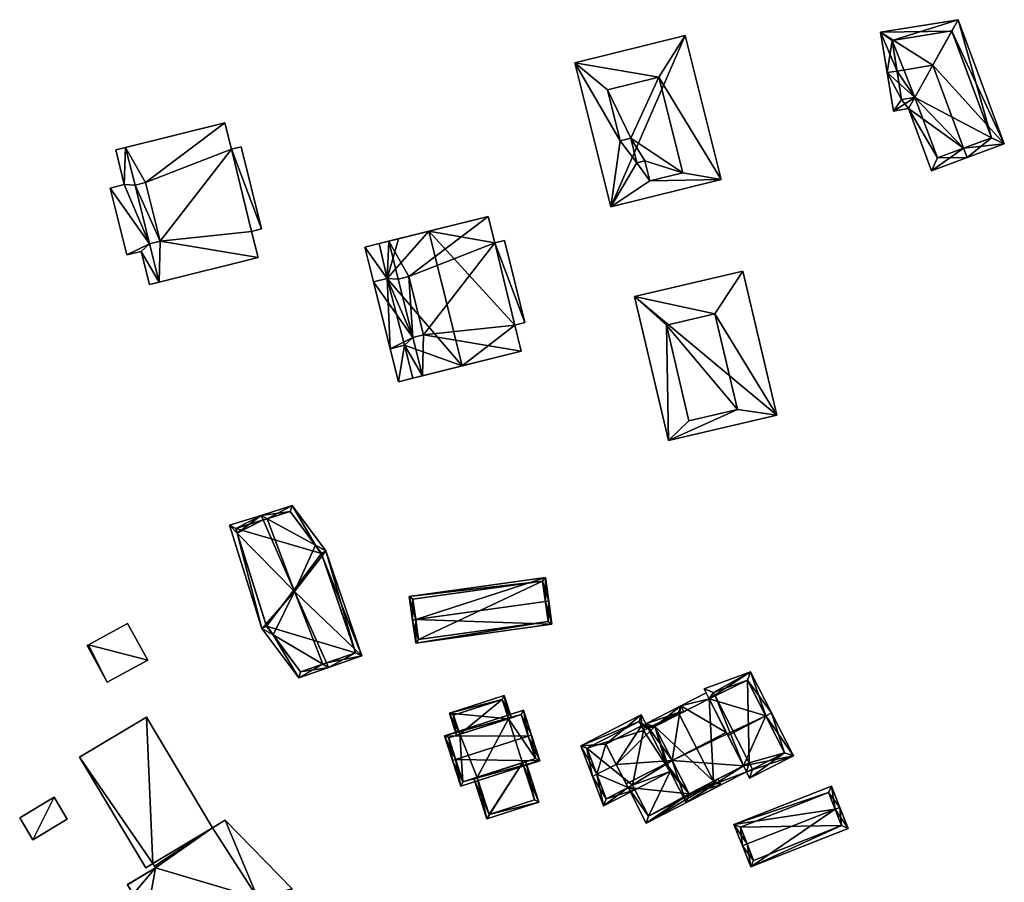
# Model space of a CAD drawing. Header units: inches. Extents: x 2685601 to 2690022, y 1235992 to 1239010.
# Tile 215 of 256: x 2688012 to 2688160, y 1238873 to 1239003. Entities that reach past the tile are written whole.
import ezdxf

# ---------------------------------------------------------------- set-up
doc = ezdxf.new("R2010")
doc.units = ezdxf.units.IN
doc.header["$MEASUREMENT"] = 0
doc.layers.add('Gebaeude Einzelhaus', color=10, linetype='Continuous')
doc.layers.add('Offenes Gebaeude', color=10, linetype='Continuous')

msp = doc.modelspace()

# ---------------------------------------------------------------- meshes
at = {"layer": 'Gebaeude Einzelhaus'}
mesh = msp.add_polyface(dxfattribs=at)
corners = [(2688153.403, 1238983.323, 488.937), (2688145.135, 1238989.274, 486.164), (2688148.591, 1238979.941, 486.164), (2688146.071, 1238990.944, 486.875), (2688153.924, 1238981.916, 488.937), (2688148.786, 1238995.786, 488.937), (2688151.654, 1239000.901, 487.021), (2688159.519, 1238983.989, 486.377), (2688152.618, 1239002.62, 486.377), (2688140.961, 1239000.735, 486.377), (2688143.421, 1238994.919, 488.937), (2688141.94, 1238994.68, 488.937), (2688142.874, 1238988.908, 486.164), (2688149.478, 1238981.869, 486.896), (2688157.591, 1238984.874, 487.021), (2688142.681, 1238999.494, 487.003), (2688151.639, 1239000.943, 487.003), (2688144.115, 1238990.628, 486.875), (2688146.114, 1238990.951, 486.896), (2688142.681, 1238999.494, 478.312), (2688151.639, 1239000.943, 478.312), (2688144.115, 1238990.628, 478.312), (2688146.114, 1238990.951, 478.312), (2688149.478, 1238981.869, 478.312), (2688157.591, 1238984.874, 478.312)]
mesh.append_faces([[corners[k] for k in face] for face in [(18, 13, 1), (3, 18, 1), (17, 3, 1), (12, 17, 1), (10, 17, 11), (15, 10, 11), (11, 17, 12), (9, 15, 11), (14, 6, 8), (8, 6, 16), (16, 15, 8), (8, 15, 9), (7, 14, 8), (0, 14, 4), (13, 0, 4), (4, 14, 7), (1, 13, 2), (2, 13, 4), (11, 3, 10), (10, 3, 5), (11, 12, 3), (3, 12, 1), (6, 9, 5), (5, 9, 10), (10, 9, 11), (6, 8, 9), (4, 7, 0), (0, 7, 5), (5, 7, 6), (6, 7, 8), (3, 0, 5), (0, 2, 4), (3, 1, 0), (0, 1, 2)]], dxfattribs={"color": 13})
mesh.append_faces([[corners[k] for k in face] for face in [(22, 24, 23), (19, 22, 21), (20, 24, 22), (20, 22, 19), (6, 24, 20), (14, 24, 6), (6, 20, 16), (23, 24, 0), (0, 24, 14), (13, 23, 0), (22, 23, 18), (18, 23, 13), (21, 22, 3), (3, 22, 18), (17, 21, 3), (19, 21, 10), (10, 21, 17), (15, 19, 10), (20, 19, 16), (16, 19, 15)]], dxfattribs={"color": 41})
mesh = msp.add_polyface(dxfattribs=at)
corners = [(2688107.701, 1238993.99, 483.745), (2688117.03, 1238978.635, 483.745), (2688111.651, 1239000.245, 483.745), (2688106.346, 1238978.423, 483.745), (2688100.464, 1238974.511, 483.745), (2688111.271, 1238979.649, 483.745), (2688095.085, 1238996.123, 483.745), (2688101.898, 1238984.45, 483.745), (2688100, 1238992.074, 483.745), (2688104.394, 1238981.158, 483.745), (2688103.476, 1238984.844, 483.745), (2688105.591, 1238981.455, 483.745), (2688103.476, 1238984.844, 486.517), (2688100, 1238992.074, 486.517), (2688101.898, 1238984.45, 486.517), (2688104.394, 1238981.158, 486.517), (2688105.591, 1238981.455, 486.517), (2688111.271, 1238979.649, 486.517), (2688107.701, 1238993.99, 486.517), (2688106.346, 1238978.423, 486.517), (2688117.03, 1238978.635, 475.472), (2688100.464, 1238974.511, 475.472), (2688111.651, 1239000.245, 475.472), (2688095.085, 1238996.123, 475.472)]
mesh.append_faces([[corners[k] for k in face] for face in [(19, 17, 16), (18, 13, 12), (17, 18, 12), (16, 17, 12), (15, 16, 12), (12, 13, 14), (9, 3, 11), (10, 7, 9), (9, 4, 3), (4, 9, 7), (0, 6, 8), (8, 6, 7), (7, 6, 4), (0, 2, 6), (3, 1, 5), (5, 1, 0), (1, 3, 4), (0, 1, 2)]], dxfattribs={"color": 13})
mesh.append_faces([[corners[k] for k in face] for face in [(20, 21, 22), (22, 21, 23), (4, 6, 21), (21, 6, 23), (6, 2, 23), (23, 2, 22), (2, 1, 22), (22, 1, 20), (1, 4, 20), (20, 4, 21), (14, 8, 7), (14, 13, 8), (13, 0, 8), (13, 18, 0), (18, 5, 0), (18, 17, 5), (17, 3, 5), (17, 19, 3), (19, 11, 3), (19, 16, 11), (16, 9, 11), (16, 15, 9), (15, 10, 9), (15, 12, 10), (12, 7, 10), (12, 14, 7)]], dxfattribs={"color": 41})
mesh = msp.add_polyface(dxfattribs=at)
corners = [(2688032.846, 1238969.376, 478.552), (2688047.539, 1238966.944, 478.552), (2688046.566, 1238970.85, 478.552), (2688032.705, 1238963.251, 478.552), (2688043.579, 1238983.205, 478.552), (2688048.074, 1238971.225, 478.552), (2688045.004, 1238983.56, 478.552), (2688030.659, 1238978.166, 478.552), (2688042.55, 1238987.158, 478.552), (2688027.676, 1238983.455, 478.552), (2688029.09, 1238977.775, 478.552), (2688031.278, 1238968.986, 478.552), (2688032.846, 1238969.376, 476.497), (2688030.659, 1238978.166, 476.497), (2688029.09, 1238977.775, 476.497), (2688027.44, 1238977.866, 476.497), (2688027.676, 1238983.455, 476.497), (2688031.278, 1238968.986, 476.497), (2688026.195, 1238983.086, 476.497), (2688025.361, 1238977.349, 476.497), (2688027.86, 1238967.31, 476.497), (2688030.02, 1238967.848, 476.497), (2688032.705, 1238963.251, 476.497), (2688031.254, 1238962.89, 476.497), (2688042.55, 1238987.158, 466.649), (2688027.676, 1238983.455, 466.649), (2688032.705, 1238963.251, 466.649), (2688047.539, 1238966.944, 466.649), (2688046.566, 1238970.85, 466.649), (2688048.074, 1238971.225, 466.649), (2688045.004, 1238983.56, 466.649), (2688043.579, 1238983.205, 466.649), (2688030.659, 1238978.166, 466.649), (2688032.846, 1238969.376, 466.649), (2688031.278, 1238968.986, 466.649), (2688029.09, 1238977.775, 466.649), (2688026.195, 1238983.086, 466.649), (2688027.44, 1238977.866, 466.649), (2688025.361, 1238977.349, 466.649), (2688027.86, 1238967.31, 466.649), (2688030.02, 1238967.848, 466.649), (2688031.254, 1238962.89, 466.649)]
mesh.append_faces([[corners[k] for k in face] for face in [(17, 21, 22), (22, 21, 23), (17, 20, 21), (17, 19, 20), (17, 15, 19), (15, 16, 18), (12, 14, 17), (17, 14, 15), (15, 14, 16), (12, 13, 14), (3, 0, 11), (7, 9, 10), (7, 8, 9), (0, 4, 7), (7, 4, 8), (4, 5, 6), (0, 2, 4), (4, 2, 5), (3, 1, 0), (0, 1, 2)]], dxfattribs={"color": 13})
mesh.append_faces([[corners[k] for k in face] for face in [(34, 35, 33), (33, 35, 32), (34, 37, 35), (35, 37, 25), (25, 37, 36), (34, 38, 37), (34, 39, 38), (41, 40, 26), (26, 40, 34), (34, 40, 39), (23, 26, 22), (23, 41, 26), (23, 21, 41), (41, 21, 40), (21, 20, 40), (40, 20, 39), (20, 19, 39), (39, 19, 38), (19, 15, 38), (38, 15, 37), (15, 18, 37), (37, 18, 36), (16, 25, 18), (18, 25, 36), (25, 32, 35), (33, 26, 34), (33, 27, 26), (33, 28, 27), (32, 31, 33), (33, 31, 28), (28, 31, 29), (29, 31, 30), (25, 24, 32), (32, 24, 31), (8, 4, 24), (24, 4, 31), (4, 6, 31), (31, 6, 30), (6, 5, 30), (30, 5, 29), (5, 2, 29), (29, 2, 28), (2, 1, 28), (28, 1, 27), (22, 1, 3), (22, 27, 1), (22, 26, 27), (22, 3, 17), (17, 3, 11), (12, 17, 0), (0, 17, 11), (0, 7, 12), (12, 7, 13), (14, 13, 10), (10, 13, 7), (10, 9, 14), (14, 9, 16), (8, 16, 9), (8, 24, 16), (16, 24, 25)]], dxfattribs={"color": 41})
mesh = msp.add_polyface(dxfattribs=at)
corners = [(2688070.779, 1238954.915, 479.026), (2688070.16, 1238964.095, 479.026), (2688068.591, 1238963.704, 479.026), (2688072.348, 1238955.305, 479.026), (2688066.941, 1238963.795, 479.026), (2688067.178, 1238969.384, 479.026), (2688065.696, 1238969.015, 479.026), (2688064.863, 1238963.278, 479.026), (2688067.361, 1238953.239, 479.026), (2688069.521, 1238953.776, 479.026), (2688072.206, 1238949.18, 479.026), (2688070.755, 1238948.819, 479.026), (2688072.348, 1238955.305, 481.08), (2688070.779, 1238954.915, 481.08), (2688072.206, 1238949.18, 481.08), (2688087.04, 1238952.873, 481.08), (2688086.068, 1238956.779, 481.08), (2688083.08, 1238969.134, 481.08), (2688087.575, 1238957.154, 481.08), (2688084.505, 1238969.489, 481.081), (2688070.16, 1238964.095, 481.08), (2688082.051, 1238973.086, 481.081), (2688067.178, 1238969.384, 481.08), (2688068.591, 1238963.704, 481.08), (2688063.566, 1238968.485, 476.182), (2688066.941, 1238963.795, 476.182), (2688065.696, 1238969.015, 476.182), (2688064.863, 1238963.278, 476.182), (2688068.595, 1238948.281, 476.182), (2688070.755, 1238948.819, 476.182), (2688069.521, 1238953.776, 476.182), (2688067.361, 1238953.239, 476.182), (2688078.188, 1238950.669, 469.899), (2688070.755, 1238948.819, 469.899), (2688078.188, 1238950.669, 479.026), (2688068.612, 1238969.741, 469.899), (2688073.159, 1238970.874, 479.026), (2688073.159, 1238970.874, 469.899), (2688065.696, 1238969.015, 469.899), (2688064.863, 1238963.278, 469.899), (2688067.361, 1238953.239, 469.899), (2688066.941, 1238963.795, 469.899), (2688069.521, 1238953.776, 469.899), (2688082.051, 1238973.086, 469.899), (2688087.04, 1238952.873, 469.899), (2688086.068, 1238956.779, 469.899), (2688087.575, 1238957.154, 469.899), (2688084.505, 1238969.489, 469.899), (2688083.08, 1238969.134, 469.899), (2688063.566, 1238968.485, 469.899), (2688068.595, 1238948.281, 469.899)]
mesh.append_faces([[corners[k] for k in face] for face in [(28, 30, 31), (28, 29, 30), (27, 25, 24), (24, 25, 26), (20, 22, 23), (20, 21, 22), (12, 17, 20), (20, 17, 21), (17, 18, 19), (12, 16, 17), (17, 16, 18), (12, 15, 16), (12, 14, 15), (12, 13, 14), (0, 9, 10), (10, 9, 11), (0, 8, 9), (0, 7, 8), (0, 4, 7), (4, 5, 6), (0, 2, 4), (4, 2, 5), (3, 1, 0), (0, 1, 2)]], dxfattribs={"color": 13})
mesh.append_faces([[corners[k] for k in face] for face in [(50, 42, 33), (50, 40, 42), (38, 41, 49), (49, 41, 39), (28, 33, 29), (28, 50, 33), (31, 50, 28), (31, 40, 50), (24, 39, 27), (24, 49, 39), (26, 38, 24), (24, 38, 49), (32, 45, 44), (45, 48, 46), (46, 48, 47), (32, 37, 45), (45, 37, 48), (48, 37, 43), (21, 17, 43), (43, 17, 48), (17, 19, 48), (48, 19, 47), (19, 18, 47), (47, 18, 46), (18, 16, 46), (46, 16, 45), (16, 15, 45), (45, 15, 44), (14, 34, 15), (15, 34, 44), (44, 34, 32), (14, 10, 34), (14, 13, 10), (10, 13, 0), (3, 0, 12), (12, 0, 13), (12, 20, 3), (3, 20, 1), (2, 1, 23), (23, 1, 20), (23, 22, 2), (2, 22, 5), (21, 36, 22), (22, 36, 5), (21, 43, 36), (36, 43, 37), (42, 32, 33), (39, 41, 40), (40, 41, 42), (42, 41, 32), (32, 41, 37), (37, 41, 35), (35, 41, 38), (30, 29, 9), (9, 29, 11), (9, 8, 30), (30, 8, 31), (27, 31, 7), (7, 31, 8), (27, 40, 31), (27, 39, 40), (7, 4, 27), (27, 4, 25), (26, 25, 6), (6, 25, 4), (5, 26, 6), (26, 35, 38), (5, 36, 26), (26, 36, 35), (35, 36, 37), (10, 29, 34), (34, 29, 32), (32, 29, 33), (10, 11, 29)]], dxfattribs={"color": 41})
mesh = msp.add_polyface(dxfattribs=at)
corners = [(2688116.1, 1238958.48, 483.924), (2688125.379, 1238943.291, 483.924), (2688120.296, 1238964.88, 483.924), (2688119.475, 1238944.141, 483.924), (2688109.128, 1238939.464, 483.924), (2688104.044, 1238961.053, 483.924), (2688108.813, 1238956.764, 483.924), (2688112.188, 1238942.425, 483.924), (2688119.475, 1238944.141, 486.452), (2688108.813, 1238956.764, 486.452), (2688112.188, 1238942.425, 486.452), (2688116.1, 1238958.48, 486.452), (2688120.296, 1238964.88, 475.395), (2688125.379, 1238943.291, 475.395), (2688104.044, 1238961.053, 475.395), (2688109.128, 1238939.464, 475.395)]
mesh.append_faces([[corners[k] for k in face] for face in [(11, 9, 8), (8, 9, 10), (7, 4, 3), (4, 7, 6), (0, 5, 6), (6, 5, 4), (0, 2, 5), (3, 1, 0), (1, 3, 4), (0, 1, 2)]], dxfattribs={"color": 13})
mesh.append_faces([[corners[k] for k in face] for face in [(12, 13, 14), (14, 13, 15), (1, 4, 13), (13, 4, 15), (4, 5, 15), (15, 5, 14), (5, 2, 14), (14, 2, 12), (2, 1, 12), (12, 1, 13), (10, 6, 7), (10, 9, 6), (9, 0, 6), (9, 11, 0), (11, 3, 0), (11, 8, 3), (8, 7, 3), (8, 10, 7)]], dxfattribs={"color": 41})
mesh = msp.add_polyface(dxfattribs=at)
corners = [(2688057.28, 1238905.914, 483.038), (2688053.66, 1238903.873, 478.413), (2688058.135, 1238905.415, 483.47), (2688049.803, 1238910.279, 479.255), (2688048.138, 1238911.251, 478.413), (2688057.826, 1238906.102, 483.537), (2688053.021, 1238916.789, 484.576), (2688048.718, 1238911.908, 479.145), (2688044.426, 1238925.563, 479.144), (2688043.27, 1238926.743, 478.413), (2688063.124, 1238907.135, 478.413), (2688057.191, 1238922.179, 479.131), (2688057.741, 1238922.889, 478.413), (2688048.933, 1238927.735, 482.996), (2688052.65, 1238929.69, 478.413), (2688048.023, 1238928.236, 483.47), (2688056.148, 1238923.765, 479.242), (2688048.325, 1238927.544, 483.537), (2688053.933, 1238904.76, 479.254), (2688048.815, 1238911.599, 479.083), (2688062.173, 1238907.6, 479.131), (2688052.368, 1238928.815, 479.242), (2688057.07, 1238922.534, 479.071), (2688044.21, 1238926.251, 479.159), (2688062.173, 1238907.6, 468.127), (2688057.07, 1238922.534, 468.127), (2688052.368, 1238928.815, 468.127), (2688044.21, 1238926.251, 468.127), (2688048.815, 1238911.599, 468.127), (2688053.933, 1238904.76, 468.127)]
mesh.append_faces([[corners[k] for k in face] for face in [(13, 17, 15), (15, 23, 9), (9, 23, 8), (15, 17, 23), (11, 22, 12), (12, 22, 16), (14, 21, 15), (15, 21, 13), (12, 16, 14), (14, 16, 21), (0, 5, 2), (2, 20, 10), (10, 20, 12), (12, 20, 11), (2, 5, 20), (7, 19, 4), (4, 19, 3), (9, 8, 4), (4, 8, 7), (1, 18, 2), (2, 18, 0), (4, 3, 1), (1, 3, 18), (15, 8, 17), (17, 8, 6), (15, 9, 8), (16, 11, 12), (13, 6, 16), (16, 6, 11), (13, 17, 6), (13, 15, 17), (12, 14, 16), (16, 14, 13), (13, 14, 15), (5, 10, 6), (6, 10, 11), (11, 10, 12), (5, 2, 10), (8, 7, 6), (9, 4, 8), (8, 4, 7), (3, 7, 4), (0, 6, 3), (3, 6, 7), (0, 5, 6), (0, 2, 5), (4, 1, 3), (3, 1, 0), (0, 1, 2)]], dxfattribs={"color": 13})
mesh.append_faces([[corners[k] for k in face] for face in [(28, 24, 29), (26, 25, 27), (27, 25, 28), (28, 25, 24), (0, 20, 5), (20, 29, 24), (0, 18, 20), (20, 18, 29), (3, 29, 18), (3, 28, 29), (3, 19, 28), (8, 28, 7), (7, 28, 19), (8, 27, 28), (8, 23, 27), (13, 23, 17), (23, 26, 27), (13, 21, 23), (23, 21, 26), (16, 26, 21), (16, 25, 26), (16, 22, 25), (11, 25, 22), (11, 24, 25), (11, 20, 24)]], dxfattribs={"color": 41})
mesh = msp.add_polyface(dxfattribs=at)
corners = [(2688071.211, 1238912.587, 483.839), (2688070.218, 1238916.073, 480.836), (2688070.715, 1238912.518, 483.839), (2688090.664, 1238918.93, 480.836), (2688090.666, 1238915.306, 483.839), (2688091.16, 1238915.375, 483.839), (2688071.203, 1238909.03, 480.836), (2688091.648, 1238911.888, 480.836), (2688090.238, 1238918.365, 481.255), (2688070.783, 1238915.646, 481.255), (2688071.629, 1238909.595, 481.263), (2688091.084, 1238912.314, 481.262), (2688091.084, 1238912.314, 469.827), (2688090.238, 1238918.365, 469.827), (2688070.783, 1238915.646, 469.827), (2688071.629, 1238909.595, 469.827)]
mesh.append_faces([[corners[k] for k in face] for face in [(4, 8, 5), (11, 4, 5), (7, 11, 5), (6, 10, 11), (6, 11, 7), (0, 10, 2), (9, 0, 2), (2, 10, 6), (8, 9, 1), (1, 9, 2), (5, 8, 3), (3, 8, 1), (0, 7, 4), (4, 7, 5), (2, 6, 0), (0, 6, 7), (3, 4, 5), (3, 0, 4), (3, 1, 0), (0, 1, 2)]], dxfattribs={"color": 13})
mesh.append_faces([[corners[k] for k in face] for face in [(13, 15, 14), (12, 15, 13), (11, 15, 12), (10, 15, 11), (0, 15, 10), (14, 15, 9), (9, 15, 0), (13, 14, 8), (8, 14, 9), (12, 13, 8), (4, 12, 8), (11, 12, 4)]], dxfattribs={"color": 41})
mesh = msp.add_polyface(dxfattribs=at)
corners = [(2688022.1, 1238908.805, 473.403), (2688021.885, 1238908.688, 473.403), (2688024.894, 1238903.189, 473.403), (2688030.986, 1238906.523, 473.403), (2688027.979, 1238912.021, 473.403), (2688027.979, 1238912.021, 465.036), (2688030.986, 1238906.523, 465.036), (2688022.1, 1238908.805, 465.036), (2688021.885, 1238908.688, 465.036), (2688024.894, 1238903.189, 465.036)]
mesh.append_faces([[corners[k] for k in face] for face in [(0, 3, 4), (0, 2, 3), (0, 1, 2)]], dxfattribs={"color": 13})
mesh.append_faces([[corners[k] for k in face] for face in [(7, 9, 8), (5, 6, 7), (7, 6, 9), (3, 2, 6), (6, 2, 9), (2, 1, 9), (9, 1, 8), (1, 0, 8), (8, 0, 7), (0, 4, 7), (7, 4, 5), (4, 3, 5), (5, 3, 6)]], dxfattribs={"color": 41})
mesh = msp.add_polyface(dxfattribs=at)
corners = [(2688109.661, 1238891.461, 486.204), (2688105.728, 1238896.964, 482.11), (2688108.771, 1238891.006, 486.204), (2688110.96, 1238899.638, 482.11), (2688117.809, 1238895.624, 486.204), (2688115.22, 1238900.69, 482.722), (2688114.765, 1238901.581, 482.11), (2688120.363, 1238890.624, 482.756), (2688111.78, 1238885.116, 482.142), (2688120.819, 1238889.734, 482.142), (2688117.911, 1238895.422, 486.065), (2688107.073, 1238896.529, 482.721), (2688112.215, 1238886.461, 482.756), (2688121.299, 1238888.793, 481.446), (2688127.893, 1238892.161, 481.446), (2688123.719, 1238898.133, 486.204), (2688124.609, 1238898.588, 486.204), (2688120.363, 1238890.624, 482.802), (2688118.015, 1238895.219, 486.204), (2688115.22, 1238900.69, 482.463), (2688121.455, 1238904.761, 481.982), (2688114.46, 1238902.178, 481.446), (2688120.969, 1238903.515, 482.523), (2688115.863, 1238901.63, 482.131), (2688116.11, 1238901.145, 482.463), (2688121.254, 1238891.079, 482.802), (2688121.734, 1238890.138, 482.105), (2688126.548, 1238892.596, 482.105), (2688110.748, 1238898.406, 482.69), (2688110.748, 1238898.406, 471.703), (2688115.22, 1238900.69, 471.703), (2688107.073, 1238896.529, 482.689), (2688109.658, 1238891.467, 485.982), (2688112.215, 1238886.461, 482.414), (2688115.891, 1238888.339, 482.414), (2688120.363, 1238890.624, 471.703), (2688115.891, 1238888.339, 471.703), (2688112.215, 1238886.461, 471.703), (2688107.073, 1238896.529, 471.703), (2688121.254, 1238891.079, 471.703), (2688121.734, 1238890.138, 471.703), (2688126.548, 1238892.596, 471.703), (2688120.969, 1238903.515, 471.703), (2688115.863, 1238901.63, 471.703), (2688116.11, 1238901.145, 471.703)]
mesh.append_faces([[corners[k] for k in face] for face in [(13, 27, 14), (14, 27, 16), (16, 27, 15), (9, 26, 13), (13, 26, 27), (17, 25, 9), (9, 25, 26), (20, 23, 21), (21, 23, 19), (19, 23, 24), (16, 22, 20), (20, 22, 23), (16, 15, 22), (15, 10, 18), (15, 19, 10), (16, 20, 15), (15, 20, 19), (19, 20, 21), (17, 15, 18), (9, 14, 17), (17, 14, 15), (15, 14, 16), (9, 13, 14), (2, 12, 8), (8, 12, 9), (9, 12, 7), (2, 0, 12), (3, 11, 1), (1, 11, 2), (2, 11, 0), (6, 5, 3), (3, 5, 11), (0, 10, 4), (0, 7, 10), (2, 8, 0), (0, 8, 7), (7, 8, 9), (3, 5, 6), (3, 4, 5), (3, 0, 4), (3, 1, 0), (0, 1, 2)]], dxfattribs={"color": 13})
mesh.append_faces([[corners[k] for k in face] for face in [(39, 41, 40), (39, 42, 41), (35, 44, 39), (39, 44, 42), (42, 44, 43), (35, 30, 44), (19, 24, 30), (30, 24, 44), (24, 23, 44), (44, 23, 43), (23, 42, 43), (23, 22, 42), (15, 27, 22), (22, 27, 42), (42, 27, 41), (27, 26, 41), (41, 26, 40), (26, 39, 40), (26, 25, 39), (7, 25, 17), (35, 39, 7), (7, 39, 25), (10, 17, 18), (10, 7, 17), (36, 30, 35), (36, 29, 30), (36, 38, 29), (36, 37, 38), (4, 10, 5), (5, 10, 19), (7, 34, 35), (35, 34, 36), (7, 12, 34), (34, 12, 33), (12, 32, 33), (32, 11, 31), (12, 0, 32), (32, 0, 11), (11, 28, 31), (28, 19, 29), (29, 19, 30), (11, 5, 28), (28, 5, 19)]], dxfattribs={"color": 41})
mesh = msp.add_polyface(dxfattribs=at)
corners = [(2688077.812, 1238895.371, 477.151), (2688076.26, 1238898.57, 477.151), (2688077.339, 1238895.219, 477.151), (2688085.1, 1238897.717, 477.151), (2688084.498, 1238901.221, 477.151), (2688085.576, 1238897.871, 477.151), (2688087.227, 1238891.109, 477.151), (2688089.654, 1238885.202, 477.151), (2688087.703, 1238891.263, 477.151), (2688081.878, 1238882.7, 477.151), (2688080.404, 1238888.913, 477.151), (2688079.928, 1238888.759, 477.151), (2688084.175, 1238900.592, 477.151), (2688076.884, 1238898.246, 477.151), (2688082.201, 1238883.329, 477.151), (2688089.025, 1238885.525, 477.151), (2688076.884, 1238898.246, 469.712), (2688084.175, 1238900.592, 469.712), (2688077.812, 1238895.371, 469.712), (2688080.404, 1238888.913, 469.712), (2688082.201, 1238883.329, 469.712), (2688089.025, 1238885.525, 469.712), (2688087.227, 1238891.109, 469.712), (2688085.1, 1238897.717, 469.712)]
mesh.append_faces([[corners[k] for k in face] for face in [(7, 15, 8), (8, 15, 6), (7, 14, 15), (14, 11, 10), (7, 9, 14), (14, 9, 11), (1, 13, 2), (2, 13, 0), (1, 12, 13), (12, 5, 3), (1, 4, 12), (12, 4, 5), (9, 10, 11), (9, 6, 10), (9, 7, 6), (6, 7, 8), (4, 3, 5), (4, 1, 3), (3, 1, 0), (0, 1, 2)]], dxfattribs={"color": 13})
mesh.append_faces([[corners[k] for k in face] for face in [(19, 22, 20), (20, 22, 21), (17, 18, 16), (17, 23, 18), (17, 3, 23), (17, 12, 3), (21, 22, 15), (15, 22, 6), (15, 14, 21), (21, 14, 20), (20, 14, 19), (19, 14, 10), (16, 18, 13), (13, 18, 0), (13, 12, 16), (16, 12, 17)]], dxfattribs={"color": 41})
mesh = msp.add_polyface(dxfattribs=at)
corners = [(2688077.194, 1238891.595, 484.232), (2688075.521, 1238895.159, 480.345), (2688076.718, 1238891.442, 484.232), (2688088.093, 1238895.104, 484.232), (2688087.373, 1238898.974, 480.345), (2688088.57, 1238895.257, 484.232), (2688089.806, 1238891.414, 480.345), (2688077.955, 1238887.599, 480.345), (2688076.15, 1238894.836, 480.843), (2688087.05, 1238898.345, 480.842), (2688078.278, 1238888.228, 480.826), (2688089.177, 1238891.737, 480.827), (2688087.05, 1238898.345, 469.712), (2688089.177, 1238891.737, 469.712), (2688085.1, 1238897.717, 477.151), (2688077.812, 1238895.371, 477.151), (2688076.15, 1238894.836, 469.712), (2688085.1, 1238897.717, 469.712), (2688077.812, 1238895.371, 469.712), (2688078.278, 1238888.228, 469.712), (2688080.404, 1238888.913, 477.151), (2688087.227, 1238891.109, 477.151), (2688080.404, 1238888.913, 469.712), (2688087.227, 1238891.109, 469.712)]
mesh.append_faces([[corners[k] for k in face] for face in [(3, 9, 5), (11, 3, 5), (5, 9, 4), (6, 10, 11), (6, 11, 5), (7, 10, 6), (0, 10, 2), (8, 0, 2), (2, 10, 7), (9, 8, 1), (4, 9, 1), (1, 8, 2), (7, 0, 2), (7, 6, 0), (0, 6, 3), (3, 6, 5), (4, 3, 5), (4, 1, 3), (3, 1, 0), (0, 1, 2)]], dxfattribs={"color": 13})
mesh.append_faces([[corners[k] for k in face] for face in [(18, 19, 16), (17, 22, 18), (18, 22, 19), (17, 23, 22), (17, 13, 23), (17, 12, 13), (13, 21, 23), (20, 19, 22), (20, 10, 19), (13, 11, 21), (21, 11, 20), (20, 11, 10), (10, 16, 19), (0, 8, 10), (10, 8, 16), (16, 15, 18), (14, 12, 17), (14, 9, 12), (16, 8, 15), (15, 8, 14), (14, 8, 9), (3, 11, 9), (9, 11, 12), (12, 11, 13)]], dxfattribs={"color": 41})
mesh = msp.add_polyface(dxfattribs=at)
corners = [(2688098.378, 1238889.37, 484.09), (2688095.959, 1238893.653, 481.195), (2688097.705, 1238889.026, 484.09), (2688099.74, 1238893.905, 482.076), (2688105.046, 1238898.296, 481.195), (2688101.295, 1238890.861, 484.09), (2688105.059, 1238896.623, 482.076), (2688106.068, 1238896.296, 482.518), (2688105.4, 1238895.955, 482.518), (2688103.073, 1238887.383, 481.687), (2688099.36, 1238884.644, 481.225), (2688104.081, 1238887.056, 481.225), (2688103.74, 1238887.724, 481.687), (2688104.72, 1238897.288, 481.636), (2688096.898, 1238893.29, 481.637), (2688099.765, 1238885.694, 481.687), (2688105.059, 1238896.623, 482.11), (2688099.74, 1238893.905, 482.11), (2688109.658, 1238891.467, 485.982), (2688102.781, 1238887.954, 485.982), (2688107.073, 1238896.529, 482.689), (2688110.96, 1238899.638, 482.11), (2688110.748, 1238898.406, 482.69), (2688105.728, 1238896.964, 482.11), (2688111.415, 1238898.747, 482.69), (2688112.215, 1238886.461, 482.414), (2688105.794, 1238882.058, 481.779), (2688117.014, 1238887.79, 481.779), (2688103.073, 1238887.383, 485.575), (2688115.891, 1238888.339, 482.414), (2688116.559, 1238888.68, 482.414), (2688103.74, 1238887.724, 485.575), (2688106.12, 1238883.066, 482.255), (2688116.005, 1238888.116, 482.255), (2688110.634, 1238898.629, 482.545), (2688105.4, 1238895.955, 482.545), (2688106.068, 1238896.296, 471.703), (2688105.4, 1238895.955, 471.703), (2688104.72, 1238897.288, 471.703), (2688096.898, 1238893.29, 471.703), (2688099.765, 1238885.694, 471.703), (2688103.74, 1238887.724, 471.703), (2688104.081, 1238887.056, 471.703), (2688109.4, 1238889.774, 471.703), (2688106.12, 1238883.066, 471.703), (2688116.005, 1238888.116, 471.703), (2688115.891, 1238888.339, 471.703), (2688110.748, 1238898.406, 471.703), (2688110.634, 1238898.629, 471.703), (2688107.073, 1238896.529, 471.703), (2688112.215, 1238886.461, 471.703)]
mesh.append_faces([[corners[k] for k in face] for face in [(23, 35, 16), (24, 34, 21), (21, 34, 23), (23, 34, 35), (24, 22, 34), (26, 33, 27), (27, 33, 30), (30, 33, 29), (28, 32, 26), (26, 32, 33), (28, 31, 32), (28, 18, 19), (28, 25, 18), (25, 27, 29), (29, 27, 30), (28, 26, 25), (25, 26, 27), (21, 22, 24), (16, 20, 23), (23, 20, 21), (21, 20, 22), (16, 5, 20), (20, 5, 18), (18, 5, 19), (16, 17, 5), (11, 9, 12), (2, 15, 10), (10, 15, 11), (11, 15, 9), (2, 0, 15), (1, 14, 2), (2, 14, 0), (4, 13, 1), (1, 13, 14), (4, 7, 13), (13, 7, 6), (6, 7, 8), (0, 9, 5), (9, 11, 12), (2, 10, 0), (0, 10, 9), (9, 10, 11), (4, 6, 7), (7, 6, 8), (4, 3, 6), (3, 0, 5), (4, 1, 3), (3, 1, 0), (0, 1, 2)]], dxfattribs={"color": 13})
mesh.append_faces([[corners[k] for k in face] for face in [(44, 50, 45), (45, 50, 46), (49, 48, 47), (49, 36, 48), (44, 43, 50), (50, 43, 49), (49, 43, 36), (44, 42, 43), (35, 8, 16), (16, 8, 6), (34, 7, 35), (35, 7, 8), (34, 48, 7), (7, 48, 36), (48, 34, 47), (47, 34, 22), (45, 46, 33), (33, 46, 29), (33, 32, 45), (45, 32, 44), (31, 11, 32), (32, 11, 44), (44, 11, 42), (31, 12, 11), (28, 12, 31), (28, 9, 12), (19, 5, 28), (28, 5, 9), (5, 17, 3), (17, 16, 3), (3, 16, 6), (43, 37, 36), (37, 39, 38), (42, 41, 43), (43, 41, 37), (37, 41, 39), (39, 41, 40), (12, 41, 11), (11, 41, 42), (9, 41, 12), (15, 40, 9), (9, 40, 41), (0, 14, 15), (15, 14, 40), (40, 14, 39), (14, 13, 39), (39, 13, 38), (6, 37, 13), (13, 37, 38), (6, 8, 37), (7, 36, 8), (8, 36, 37)]], dxfattribs={"color": 41})
mesh = msp.add_polyface(dxfattribs=at)
corners = [(2688047.538, 1238870.77, 479.315), (2688048.27, 1238869.544, 479.315), (2688052.679, 1238872.174, 479.315), (2688042.594, 1238882.475, 479.315), (2688040.706, 1238881.35, 479.315), (2688031.771, 1238875.975, 479.315), (2688030.803, 1238897.953, 479.315), (2688031.995, 1238875.599, 479.315), (2688032.15, 1238875.34, 479.315), (2688020.766, 1238891.965, 479.315), (2688030.689, 1238875.33, 479.315), (2688027.952, 1238872.794, 479.315), (2688027.934, 1238872.825, 479.315), (2688028.808, 1238871.36, 479.315), (2688029.743, 1238861.776, 479.315), (2688024.01, 1238868.499, 479.315), (2688028.471, 1238861.019, 479.315), (2688030.036, 1238861.283, 479.315), (2688030.455, 1238860.581, 479.315), (2688031.771, 1238875.975, 467.659), (2688030.689, 1238875.33, 467.659), (2688031.995, 1238875.599, 467.659), (2688032.15, 1238875.34, 467.659), (2688027.934, 1238872.825, 467.659), (2688027.952, 1238872.794, 467.659), (2688028.808, 1238871.36, 467.659), (2688024.01, 1238868.499, 467.659), (2688028.471, 1238861.019, 467.659), (2688029.743, 1238861.776, 467.659), (2688030.036, 1238861.283, 467.659), (2688030.455, 1238860.581, 467.659), (2688047.538, 1238870.77, 467.659), (2688048.27, 1238869.544, 467.659), (2688052.679, 1238872.174, 467.659), (2688042.594, 1238882.475, 467.659), (2688040.706, 1238881.35, 467.659), (2688030.803, 1238897.953, 467.659), (2688020.766, 1238891.965, 467.659)]
mesh.append_faces([[corners[k] for k in face] for face in [(0, 17, 18), (0, 14, 17), (14, 15, 16), (14, 13, 15), (0, 8, 14), (14, 8, 13), (13, 8, 11), (11, 8, 12), (5, 9, 10), (5, 6, 9), (0, 4, 8), (8, 4, 7), (7, 4, 5), (5, 4, 6), (0, 3, 4), (0, 2, 3), (0, 1, 2)]], dxfattribs={"color": 13})
mesh.append_faces([[corners[k] for k in face] for face in [(35, 19, 36), (36, 19, 37), (37, 19, 20), (35, 21, 19), (35, 22, 21), (22, 24, 23), (22, 25, 24), (22, 28, 25), (25, 28, 26), (26, 28, 27), (32, 31, 33), (33, 31, 34), (34, 31, 35), (35, 31, 22), (22, 31, 28), (28, 31, 29), (29, 31, 30), (10, 9, 20), (20, 9, 37), (9, 6, 37), (37, 6, 36), (6, 4, 36), (36, 4, 35), (4, 3, 35), (35, 3, 34), (3, 2, 34), (34, 2, 33), (2, 1, 33), (33, 1, 32), (1, 0, 32), (32, 0, 31), (0, 18, 31), (31, 18, 30), (18, 17, 30), (30, 17, 29), (17, 14, 29), (29, 14, 28), (14, 16, 28), (28, 16, 27), (16, 15, 27), (27, 15, 26), (15, 13, 26), (26, 13, 25), (13, 11, 25), (25, 11, 24), (11, 12, 24), (24, 12, 23), (12, 8, 23), (23, 8, 22), (8, 7, 22), (22, 7, 21), (7, 5, 21), (21, 5, 19), (5, 10, 19), (19, 10, 20)]], dxfattribs={"color": 41})
mesh = msp.add_polyface(dxfattribs=at)
corners = [(2688134.136, 1238884.129, 481.969), (2688133.57, 1238887.606, 479.282), (2688118.959, 1238881.84, 479.282), (2688134.834, 1238884.404, 481.969), (2688120.92, 1238878.913, 481.969), (2688120.223, 1238878.638, 481.969), (2688121.468, 1238875.483, 479.282), (2688136.079, 1238881.249, 479.282), (2688133.148, 1238886.634, 479.867), (2688135.106, 1238881.671, 479.876), (2688119.931, 1238881.418, 479.867), (2688121.89, 1238876.455, 479.876), (2688135.106, 1238881.671, 473.207), (2688133.148, 1238886.634, 473.207), (2688119.931, 1238881.418, 473.207), (2688121.89, 1238876.455, 473.207)]
mesh.append_faces([[corners[k] for k in face] for face in [(6, 11, 9), (6, 9, 7), (4, 11, 5), (10, 4, 5), (5, 11, 6), (8, 10, 2), (2, 10, 5), (1, 8, 2), (0, 8, 3), (9, 0, 3), (7, 9, 3), (3, 8, 1), (0, 7, 3), (5, 6, 4), (4, 6, 0), (0, 6, 7), (0, 2, 4), (4, 2, 5), (3, 1, 0), (0, 1, 2)]], dxfattribs={"color": 13})
mesh.append_faces([[corners[k] for k in face] for face in [(12, 15, 14), (12, 14, 13), (11, 15, 12), (11, 12, 9), (4, 15, 11), (14, 15, 10), (10, 15, 4), (13, 14, 8), (8, 14, 10), (12, 13, 8), (0, 12, 8), (9, 12, 0)]], dxfattribs={"color": 41})
at = {"layer": 'Offenes Gebaeude'}
mesh = msp.add_polyface(dxfattribs=at)
corners = [(2688013.731, 1238879.558, 472.561), (2688016.971, 1238885.921, 472.561), (2688011.781, 1238882.831, 472.561), (2688018.921, 1238882.648, 472.561), (2688013.731, 1238879.558, 472.461), (2688011.781, 1238882.831, 472.461), (2688018.921, 1238882.648, 472.461), (2688016.971, 1238885.921, 472.461)]
mesh.append_faces([[corners[k] for k in face] for face in [(3, 1, 0), (0, 1, 2)]], dxfattribs={"color": 13})
mesh.append_faces([[corners[k] for k in face] for face in [(4, 7, 6), (5, 7, 4), (2, 7, 5), (1, 7, 2), (6, 7, 3), (3, 7, 1), (4, 6, 0), (0, 6, 3), (5, 4, 2), (2, 4, 0)]], dxfattribs={"color": 41})

doc.saveas('drawing.dxf')
